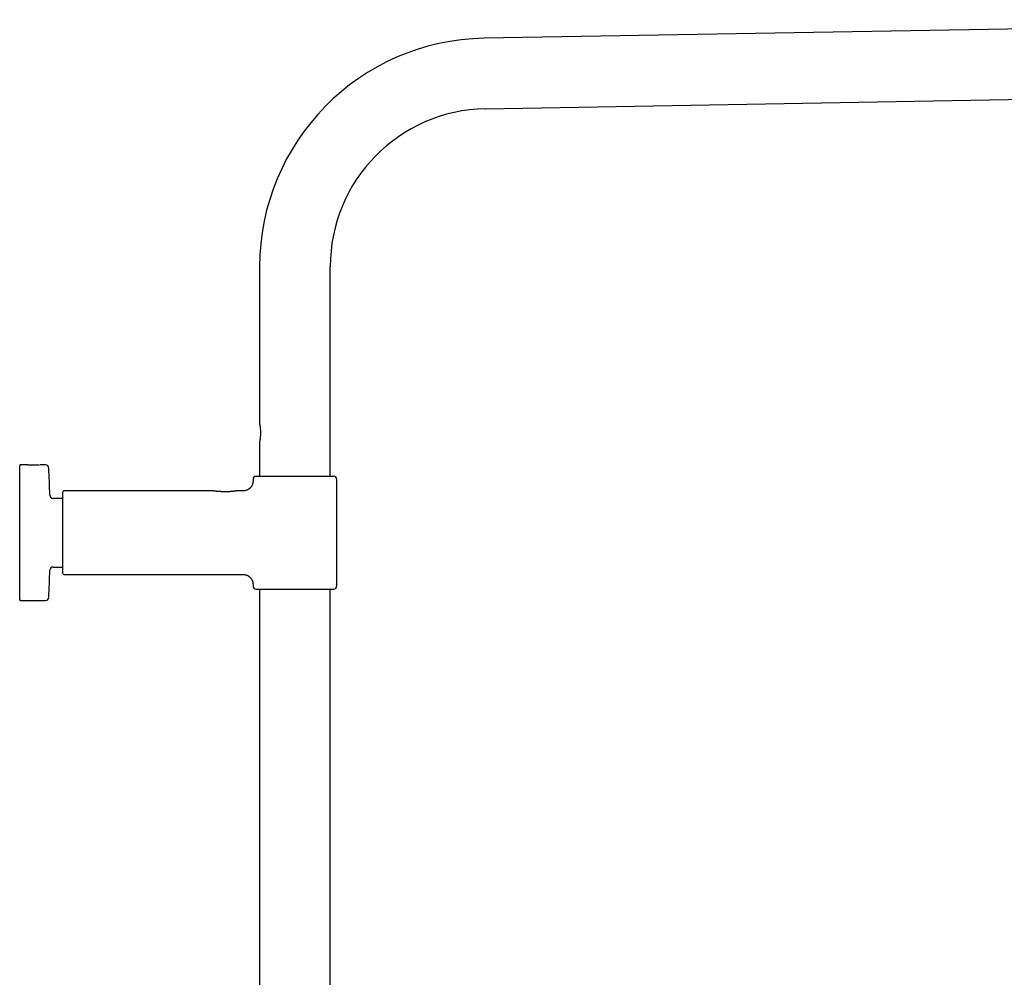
# Model space of a CAD drawing. Header units: millimetres. Extents: x 8 to 1762, y 12 to 2705.
# Tile 114 of 116: x 1151 to 1457, y 2404 to 2701. Entities that reach past the tile are written whole.
import ezdxf

# ---------------------------------------------------------------- set-up
doc = ezdxf.new("R2010")
doc.units = ezdxf.units.MM

msp = doc.modelspace()

# ---------------------------------------------------------------- linework, layer by layer
at = {"color": 7, "linetype": 'Continuous', "lineweight": 30}
for p, q in [((1623.86, 2700.66), (1295.27, 2694.92)), ((1295.65, 2673.02), (1624.25, 2678.76)), ((1225.55, 2623.98), (1225.55, 2575.48)), ((1247.45, 2558.98), (1247.45, 2623.98)), ((1225.55, 2569.48), (1225.55, 2558.98)), ((1151.1, 2541.48), (1151.1, 2562.26)), ((1152.88, 2562.54), (1151.4, 2562.56)), ((1152.88, 2562.54), (1152.88, 2562.54)), ((1159.16, 2562.49), (1157.52, 2562.5)), ((1157.52, 2562.5), (1157.53, 2562.5)), ((1223.5, 2557.98), (1223.5, 2557.48)), ((1224.5, 2558.98), (1236.5, 2558.98)), ((1236.5, 2558.98), (1248.5, 2558.98)), ((1249.5, 2524.98), (1249.5, 2557.98)), ((1164.5, 2528.78), (1164.5, 2554.18)), ((1210.73, 2554.48), (1164.8, 2554.48)), ((1220.5, 2554.48), (1218.65, 2554.48)), ((1164.5, 2552.13), (1161.45, 2552.13)), ((1151.1, 2520.7), (1151.1, 2541.48)), ((1161.45, 2530.83), (1164.5, 2530.83)), ((1164.8, 2528.48), (1220.5, 2528.48)), ((1223.5, 2525.48), (1223.5, 2524.98)), ((1224.5, 2523.98), (1248.5, 2523.98)), ((1225.55, 2523.98), (1225.55, 2108.86)), ((1247.45, 2108.98), (1247.45, 2523.98)), ((1151.4, 2520.4), (1159.16, 2520.46))]:
    msp.add_line(p, q, dxfattribs=at)
for centre, radius, start, end in [((1296.5, 2623.98), 70.95, 91, 180), ((1296.5, 2623.98), 49.05, 91, 180), ((1151.4, 2562.26), 0.3, 89.5, 180), ((1159.15, 2561.49), 1, 2.6054, 89.5), ((719.35, 2541.48), 441.25, 1.5095, 2.6054), ((1224.5, 2557.98), 1, 90, 180), ((1248.5, 2557.98), 1, 0, 90), ((1164.8, 2554.18), 0.3, 90, 180), ((1161.45, 2553.13), 1, 181.5095, 270), ((719.35, 2541.48), 441.25, 357.3946, 358.4905), ((1161.45, 2529.83), 1, 90, 178.4905), ((1164.8, 2528.78), 0.3, 180, 270), ((1224.5, 2524.98), 1, 180, 270), ((1248.5, 2524.98), 1, 270, 0), ((1151.4, 2520.7), 0.3, 180, 270.5), ((1159.15, 2521.46), 1, 270.5, 357.3946)]:
    msp.add_arc(centre, radius, start, end, dxfattribs=at)
for points, knots in [([(1225.7, 2574.87), (1225.69, 2574.93), (1225.66, 2575.04), (1225.63, 2575.18), (1225.6, 2575.28), (1225.58, 2575.37), (1225.56, 2575.43), (1225.55, 2575.47), (1225.55, 2575.48), (1225.55, 2575.48), (1225.55, 2575.48)], [0, 0, 0, 0, 0.150251, 0.301927, 0.436979, 0.572028, 0.711635, 0.85124, 0.975993, 1, 1, 1, 1]), ([(1225.7, 2570.08), (1225.71, 2570.15), (1225.74, 2570.29), (1225.77, 2570.54), (1225.81, 2570.81), (1225.84, 2571.11), (1225.87, 2571.4), (1225.89, 2571.66), (1225.9, 2571.95), (1225.91, 2572.28), (1225.91, 2572.66), (1225.9, 2573.05), (1225.88, 2573.42), (1225.85, 2573.78), (1225.82, 2574.11), (1225.78, 2574.39), (1225.74, 2574.65), (1225.71, 2574.8), (1225.7, 2574.87)], [0, 0, 0, 0, 0.055363, 0.110732, 0.174169, 0.237784, 0.301236, 0.346329, 0.391422, 0.463065, 0.534937, 0.60658, 0.678242, 0.750133, 0.821782, 0.881149, 0.940656, 1, 1, 1, 1]), ([(1225.55, 2569.48), (1225.55, 2569.48), (1225.55, 2569.48), (1225.56, 2569.49), (1225.56, 2569.52), (1225.58, 2569.58), (1225.6, 2569.65), (1225.62, 2569.74), (1225.64, 2569.84), (1225.67, 2569.95), (1225.69, 2570.04), (1225.7, 2570.08)], [0, 0, 0, 0, 0.031352, 0.155742, 0.280133, 0.408135, 0.536139, 0.650784, 0.76543, 0.882714, 1, 1, 1, 1]), ([(1152.98, 2562.54), (1152.96, 2562.54), (1152.91, 2562.54), (1152.9, 2562.54), (1152.88, 2562.54)], [0, 0, 0, 0, 0.329639, 1, 1, 1, 1]), ([(1157.23, 2562.48), (1157.2, 2562.48), (1157.13, 2562.47), (1157.01, 2562.46), (1156.87, 2562.45), (1156.7, 2562.44), (1156.53, 2562.43), (1156.35, 2562.43), (1156.19, 2562.42), (1156.04, 2562.42), (1155.89, 2562.41), (1155.71, 2562.41), (1155.5, 2562.41), (1155.27, 2562.41), (1155.01, 2562.41), (1154.73, 2562.42), (1154.46, 2562.43), (1154.21, 2562.44), (1153.98, 2562.45), (1153.75, 2562.47), (1153.56, 2562.48), (1153.41, 2562.49), (1153.29, 2562.5), (1153.18, 2562.52), (1153.09, 2562.52), (1153.01, 2562.53), (1152.98, 2562.53), (1152.97, 2562.54)], [0, 0, 0, 0, 0.038307, 0.076354, 0.112148, 0.156293, 0.196293, 0.232119, 0.263766, 0.291288, 0.319418, 0.351893, 0.388731, 0.429965, 0.475649, 0.525878, 0.5806, 0.624402, 0.670557, 0.71908, 0.770022, 0.805405, 0.841999, 0.879804, 0.918744, 0.958819, 1, 1, 1, 1]), ([(1157.52, 2562.5), (1157.51, 2562.5), (1157.49, 2562.5), (1157.45, 2562.5), (1157.43, 2562.5)], [0, 0, 0, 0, 0.673008, 1, 1, 1, 1]), ([(1223.5, 2557.48), (1223.5, 2557.36), (1223.49, 2557.12), (1223.43, 2556.79), (1223.34, 2556.49), (1223.24, 2556.24), (1223.14, 2556.04), (1223.04, 2555.88), (1222.96, 2555.75), (1222.87, 2555.63), (1222.77, 2555.51), (1222.64, 2555.37), (1222.46, 2555.2), (1222.24, 2555.03), (1222.01, 2554.88), (1221.77, 2554.76), (1221.55, 2554.66), (1221.31, 2554.58), (1221.05, 2554.52), (1220.78, 2554.49), (1220.59, 2554.48), (1220.5, 2554.48)], [0, 0, 0, 0, 0.076424, 0.148612, 0.215451, 0.276029, 0.319516, 0.358285, 0.392147, 0.420973, 0.449888, 0.493454, 0.545196, 0.604906, 0.672182, 0.720943, 0.772527, 0.826618, 0.882846, 0.940792, 1, 1, 1, 1]), ([(1210.81, 2554.47), (1210.79, 2554.47), (1210.76, 2554.48), (1210.74, 2554.48), (1210.73, 2554.48)], [0, 0, 0, 0, 0.497463, 1, 1, 1, 1]), ([(1218.59, 2554.47), (1218.57, 2554.47), (1218.55, 2554.46), (1218.48, 2554.45), (1218.4, 2554.44), (1218.31, 2554.42), (1218.21, 2554.41), (1218.09, 2554.39), (1217.97, 2554.37), (1217.83, 2554.35), (1217.72, 2554.33), (1217.61, 2554.32), (1217.49, 2554.31), (1217.35, 2554.29), (1217.18, 2554.27), (1216.98, 2554.25), (1216.71, 2554.23), (1216.38, 2554.21), (1215.99, 2554.19), (1215.6, 2554.17), (1215.23, 2554.17), (1214.86, 2554.17), (1214.49, 2554.17), (1214.12, 2554.18), (1213.75, 2554.2), (1213.39, 2554.22), (1213.04, 2554.24), (1212.7, 2554.26), (1212.42, 2554.29), (1212.21, 2554.31), (1212.06, 2554.32), (1211.91, 2554.34), (1211.77, 2554.35), (1211.61, 2554.37), (1211.47, 2554.39), (1211.33, 2554.4), (1211.2, 2554.42), (1211.07, 2554.43), (1210.96, 2554.45), (1210.86, 2554.46), (1210.8, 2554.47), (1210.78, 2554.47), (1210.78, 2554.47), (1210.78, 2554.47)], [0, 0, 0, 0, 0.025182, 0.048715, 0.070621, 0.090907, 0.109574, 0.126612, 0.149082, 0.167827, 0.182836, 0.19412, 0.208519, 0.225269, 0.244576, 0.266461, 0.290715, 0.330995, 0.369864, 0.407235, 0.443352, 0.479257, 0.515195, 0.551142, 0.587084, 0.623018, 0.658956, 0.694848, 0.730351, 0.747922, 0.765362, 0.782675, 0.799872, 0.818369, 0.839922, 0.858093, 0.877909, 0.899299, 0.922219, 0.946704, 0.972937, 0.991326, 1, 1, 1, 1]), ([(1218.64, 2554.48), (1218.64, 2554.48), (1218.62, 2554.48), (1218.59, 2554.47), (1218.57, 2554.47)], [0, 0, 0, 0, 0.485353, 1, 1, 1, 1]), ([(1220.5, 2528.48), (1220.62, 2528.47), (1220.86, 2528.47), (1221.19, 2528.4), (1221.49, 2528.32), (1221.74, 2528.21), (1221.94, 2528.11), (1222.1, 2528.02), (1222.23, 2527.93), (1222.34, 2527.85), (1222.47, 2527.75), (1222.61, 2527.61), (1222.78, 2527.44), (1222.95, 2527.22), (1223.1, 2526.98), (1223.22, 2526.75), (1223.32, 2526.52), (1223.4, 2526.28), (1223.45, 2526.02), (1223.49, 2525.75), (1223.5, 2525.57), (1223.5, 2525.48)], [0, 0, 0, 0, 0.076424, 0.148612, 0.215451, 0.276029, 0.319516, 0.358285, 0.392147, 0.420973, 0.449888, 0.493454, 0.545196, 0.604906, 0.672182, 0.720943, 0.772527, 0.826618, 0.882846, 0.940792, 1, 1, 1, 1])]:
    msp.add_open_spline(points, degree=3, knots=knots, dxfattribs=at)

doc.saveas('drawing.dxf')
